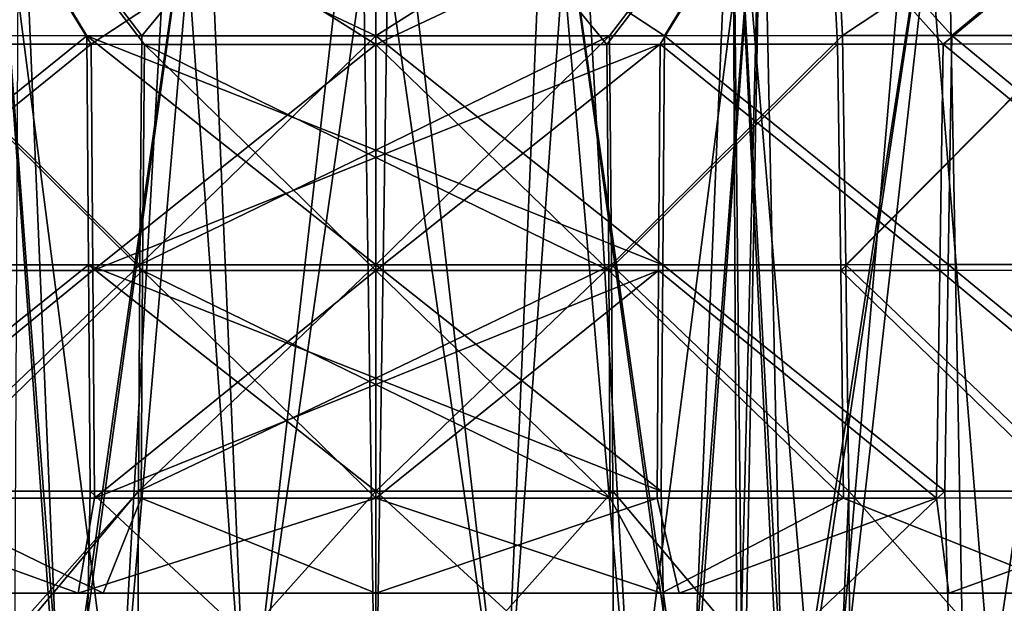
# Model space of a CAD drawing. Header units: millimetres. Extents: x -148 to 148, y -43 to 91.
# Tile 80 of 149: x -11 to 20, y -29 to -11. Entities that reach past the tile are written whole.
import ezdxf

# ---------------------------------------------------------------- set-up
doc = ezdxf.new("R2010")
doc.units = ezdxf.units.MM
doc.header["$LTSCALE"] = 65.185185
for name, color, linetype in [('193', 7, 'CONTINUOUS'), ('194', 7, 'CONTINUOUS'), ('195', 7, 'CONTINUOUS'), ('196', 7, 'CONTINUOUS'), ('198', 7, 'CONTINUOUS'), ('199', 7, 'CONTINUOUS'), ('200', 7, 'CONTINUOUS'), ('201', 7, 'CONTINUOUS'), ('214', 7, 'CONTINUOUS'), ('215', 7, 'CONTINUOUS'), ('216', 7, 'CONTINUOUS'), ('217', 7, 'CONTINUOUS'), ('218', 7, 'CONTINUOUS'), ('219', 7, 'CONTINUOUS'), ('220', 7, 'CONTINUOUS'), ('221', 7, 'CONTINUOUS'), ('229', 7, 'CONTINUOUS'), ('230', 7, 'CONTINUOUS'), ('231', 7, 'CONTINUOUS'), ('232', 7, 'CONTINUOUS'), ('234', 7, 'CONTINUOUS'), ('235', 7, 'CONTINUOUS'), ('236', 7, 'CONTINUOUS'), ('237', 7, 'CONTINUOUS'), ('240', 7, 'CONTINUOUS'), ('241', 7, 'CONTINUOUS'), ('242', 7, 'CONTINUOUS'), ('243', 7, 'CONTINUOUS'), ('244', 7, 'CONTINUOUS'), ('245', 7, 'CONTINUOUS'), ('246', 7, 'CONTINUOUS'), ('247', 7, 'CONTINUOUS'), ('30', 7, 'CONTINUOUS')]:
    doc.layers.add(name, color=color, linetype=linetype)

msp = doc.modelspace()

# ---------------------------------------------------------------- linework, layer by layer
at = {"layer": '193', "color": 7, "linetype": 'Continuous'}
for points in [[(0, -5.252, 80.148), (9.247, -11.321, 80.732), (12.936, -5.234, 79.796), (0, -5.252, 80.148)], [(0, -11.324, 80.91), (9.247, -11.321, 80.732), (0, -5.252, 80.148), (0, -11.324, 80.91)], [(9.247, -11.321, 80.732), (18.443, -11.313, 80.201), (12.936, -5.234, 79.796), (9.247, -11.321, 80.732)], [(12.936, -5.234, 79.796), (18.443, -11.313, 80.201), (25.777, -5.205, 78.748), (12.936, -5.234, 79.796)], [(18.443, -11.313, 80.201), (27.517, -11.3, 79.325), (25.777, -5.205, 78.748), (18.443, -11.313, 80.201)]]:
    msp.add_3dface(points, dxfattribs=at)
at = {"layer": '194', "color": 7, "linetype": 'Continuous'}
for points in [[(9.247, -11.321, 80.732), (0, -11.324, 80.91), (9.19, -18.647, 81.404), (9.247, -11.321, 80.732)], [(9.19, -18.647, 81.404), (0, -11.324, 80.91), (0, -14.983, 81.278), (9.19, -18.647, 81.404)], [(18.326, -18.642, 80.883), (9.247, -11.321, 80.732), (9.19, -18.647, 81.404), (18.326, -18.642, 80.883)], [(18.443, -11.313, 80.201), (9.247, -11.321, 80.732), (18.326, -18.642, 80.883), (18.443, -11.313, 80.201)], [(27.337, -18.635, 80.024), (18.443, -11.313, 80.201), (18.326, -18.642, 80.883), (27.337, -18.635, 80.024)], [(27.517, -11.3, 79.325), (18.443, -11.313, 80.201), (27.337, -18.635, 80.024), (27.517, -11.3, 79.325)], [(0, -18.648, 81.579), (9.19, -18.647, 81.404), (0, -14.983, 81.278), (0, -18.648, 81.579)]]:
    msp.add_3dface(points, dxfattribs=at)
at = {"layer": '195', "color": 7, "linetype": 'Continuous'}
for points in [[(9.19, -18.647, 81.404), (0, -18.648, 81.579), (9.138, -25.891, 81.988), (9.19, -18.647, 81.404)], [(9.138, -25.891, 81.988), (0, -18.648, 81.579), (0, -22.271, 81.856), (9.138, -25.891, 81.988)], [(18.216, -25.888, 81.477), (9.19, -18.647, 81.404), (9.138, -25.891, 81.988), (18.216, -25.888, 81.477)], [(18.326, -18.642, 80.883), (9.19, -18.647, 81.404), (18.216, -25.888, 81.477), (18.326, -18.642, 80.883)], [(27.169, -25.884, 80.635), (18.326, -18.642, 80.883), (18.216, -25.888, 81.477), (27.169, -25.884, 80.635)], [(27.337, -18.635, 80.024), (18.326, -18.642, 80.883), (27.169, -25.884, 80.635), (27.337, -18.635, 80.024)], [(0, -25.892, 82.16), (9.138, -25.891, 81.988), (0, -22.271, 81.856), (0, -25.892, 82.16)]]:
    msp.add_3dface(points, dxfattribs=at)
at = {"layer": '196', "color": 7, "linetype": 'Continuous'}
for points in [[(9.138, -25.891, 81.988), (0, -25.892, 82.16), (9.311, -34.413, 82.729), (9.138, -25.891, 81.988)], [(9.311, -34.413, 82.729), (0, -25.892, 82.16), (0, -34.413, 82.905), (9.311, -34.413, 82.729)], [(18.216, -25.888, 81.477), (9.138, -25.891, 81.988), (9.311, -34.413, 82.729), (18.216, -25.888, 81.477)], [(18.455, -34.412, 82.21), (18.216, -25.888, 81.477), (9.311, -34.413, 82.729), (18.455, -34.412, 82.21)], [(27.169, -25.884, 80.635), (18.216, -25.888, 81.477), (18.455, -34.412, 82.21), (27.169, -25.884, 80.635)], [(27.423, -34.412, 81.363), (27.169, -25.884, 80.635), (18.455, -34.412, 82.21), (27.423, -34.412, 81.363)]]:
    msp.add_3dface(points, dxfattribs=at)
at = {"layer": '198', "color": 7, "linetype": 'Continuous'}
for points in [[(-9.247, -11.321, 80.732), (-12.936, -5.233, 79.796), (-18.444, -11.313, 80.201), (-9.247, -11.321, 80.732)], [(0, -11.324, 80.91), (-12.936, -5.233, 79.796), (-9.247, -11.321, 80.732), (0, -11.324, 80.91)], [(0, -11.324, 80.91), (0, -5.252, 80.148), (-12.936, -5.233, 79.796), (0, -11.324, 80.91)]]:
    msp.add_3dface(points, dxfattribs=at)
at = {"layer": '199', "color": 7, "linetype": 'Continuous'}
for points in [[(-9.247, -11.321, 80.732), (-18.444, -11.313, 80.201), (-18.326, -18.642, 80.883), (-9.247, -11.321, 80.732)], [(-9.19, -18.647, 81.404), (-9.247, -11.321, 80.732), (-18.326, -18.642, 80.883), (-9.19, -18.647, 81.404)], [(0, -14.983, 81.278), (0, -11.324, 80.91), (-9.247, -11.321, 80.732), (0, -14.983, 81.278)], [(0, -18.648, 81.579), (-9.247, -11.321, 80.732), (-9.19, -18.647, 81.404), (0, -18.648, 81.579)], [(0, -18.648, 81.579), (0, -14.983, 81.278), (-9.247, -11.321, 80.732), (0, -18.648, 81.579)]]:
    msp.add_3dface(points, dxfattribs=at)
at = {"layer": '200', "color": 7, "linetype": 'Continuous'}
for points in [[(-9.19, -18.647, 81.404), (-18.326, -18.642, 80.883), (-18.216, -25.888, 81.477), (-9.19, -18.647, 81.404)], [(-9.138, -25.891, 81.988), (-9.19, -18.647, 81.404), (-18.216, -25.888, 81.477), (-9.138, -25.891, 81.988)], [(0, -22.271, 81.856), (0, -18.648, 81.579), (-9.19, -18.647, 81.404), (0, -22.271, 81.856)], [(0, -25.892, 82.16), (-9.19, -18.647, 81.404), (-9.138, -25.891, 81.988), (0, -25.892, 82.16)], [(0, -25.892, 82.16), (0, -22.271, 81.856), (-9.19, -18.647, 81.404), (0, -25.892, 82.16)]]:
    msp.add_3dface(points, dxfattribs=at)
at = {"layer": '201', "color": 7, "linetype": 'Continuous'}
for points in [[(-9.311, -34.413, 82.729), (-18.216, -25.888, 81.477), (-18.455, -34.412, 82.21), (-9.311, -34.413, 82.729)], [(-9.138, -25.891, 81.988), (-18.216, -25.888, 81.477), (-9.311, -34.413, 82.729), (-9.138, -25.891, 81.988)], [(0, -34.413, 82.905), (-9.138, -25.891, 81.988), (-9.311, -34.413, 82.729), (0, -34.413, 82.905)], [(0, -34.413, 82.905), (0, -25.892, 82.16), (-9.138, -25.891, 81.988), (0, -34.413, 82.905)]]:
    msp.add_3dface(points, dxfattribs=at)
at = {"layer": '214', "color": 7, "linetype": 'Continuous'}
for points in [[(0, -5.601, 77.672), (12.802, -5.583, 77.324), (0, -11.597, 78.425), (0, -5.601, 77.672)], [(0, -11.597, 78.425), (12.802, -5.583, 77.324), (9.106, -11.594, 78.25), (0, -11.597, 78.425)], [(9.106, -11.594, 78.25), (12.802, -5.583, 77.324), (18.167, -11.586, 77.73), (9.106, -11.594, 78.25)], [(12.802, -5.583, 77.324), (25.509, -5.557, 76.287), (18.167, -11.586, 77.73), (12.802, -5.583, 77.324)], [(18.167, -11.586, 77.73), (25.509, -5.557, 76.287), (27.11, -11.573, 76.87), (18.167, -11.586, 77.73)]]:
    msp.add_3dface(points, dxfattribs=at)
at = {"layer": '215', "color": 7, "linetype": 'Continuous'}
for points in [[(0, -18.83, 79.086), (9.106, -11.594, 78.25), (9.053, -18.829, 78.914), (0, -18.83, 79.086)], [(0, -15.21, 78.788), (9.106, -11.594, 78.25), (0, -18.83, 79.086), (0, -15.21, 78.788)], [(0, -11.597, 78.425), (9.106, -11.594, 78.25), (0, -15.21, 78.788), (0, -11.597, 78.425)], [(9.053, -18.829, 78.914), (9.106, -11.594, 78.25), (18.056, -18.825, 78.403), (9.053, -18.829, 78.914)], [(9.106, -11.594, 78.25), (18.167, -11.586, 77.73), (18.056, -18.825, 78.403), (9.106, -11.594, 78.25)], [(18.056, -18.825, 78.403), (18.167, -11.586, 77.73), (26.941, -18.82, 77.56), (18.056, -18.825, 78.403)], [(18.167, -11.586, 77.73), (27.11, -11.573, 76.87), (26.941, -18.82, 77.56), (18.167, -11.586, 77.73)]]:
    msp.add_3dface(points, dxfattribs=at)
at = {"layer": '216', "color": 7, "linetype": 'Continuous'}
for points in [[(0, -26.109, 79.669), (9.053, -18.829, 78.914), (9.004, -26.109, 79.501), (0, -26.109, 79.669)], [(0, -22.471, 79.364), (9.053, -18.829, 78.914), (0, -26.109, 79.669), (0, -22.471, 79.364)], [(0, -18.83, 79.086), (9.053, -18.829, 78.914), (0, -22.471, 79.364), (0, -18.83, 79.086)], [(9.004, -26.109, 79.501), (9.053, -18.829, 78.914), (17.955, -26.107, 79), (9.004, -26.109, 79.501)], [(9.053, -18.829, 78.914), (18.056, -18.825, 78.403), (17.955, -26.107, 79), (9.053, -18.829, 78.914)], [(17.955, -26.107, 79), (18.056, -18.825, 78.403), (26.785, -26.104, 78.172), (17.955, -26.107, 79)], [(18.056, -18.825, 78.403), (26.941, -18.82, 77.56), (26.785, -26.104, 78.172), (18.056, -18.825, 78.403)]]:
    msp.add_3dface(points, dxfattribs=at)
at = {"layer": '217', "color": 7, "linetype": 'Continuous'}
for points in [[(0, -26.109, 79.669), (9.004, -26.109, 79.501), (0, -29.155, 79.936), (0, -26.109, 79.669)], [(0, -29.155, 79.936), (9.004, -26.109, 79.501), (9.717, -29.155, 79.741), (0, -29.155, 79.936)], [(9.004, -26.109, 79.501), (17.955, -26.107, 79), (9.717, -29.155, 79.741), (9.004, -26.109, 79.501)], [(9.717, -29.155, 79.741), (17.955, -26.107, 79), (18.345, -29.155, 79.239), (9.717, -29.155, 79.741)], [(17.955, -26.107, 79), (26.785, -26.104, 78.172), (18.345, -29.155, 79.239), (17.955, -26.107, 79)], [(18.345, -29.155, 79.239), (26.785, -26.104, 78.172), (26.108, -29.155, 78.518), (18.345, -29.155, 79.239)]]:
    msp.add_3dface(points, dxfattribs=at)
at = {"layer": '218', "color": 7, "linetype": 'Continuous'}
for points in [[(-18.167, -11.586, 77.73), (-12.802, -5.583, 77.324), (-9.106, -11.594, 78.25), (-18.167, -11.586, 77.73)], [(-12.802, -5.583, 77.324), (0, -5.601, 77.672), (-9.106, -11.594, 78.25), (-12.802, -5.583, 77.324)], [(0, -5.601, 77.672), (0, -11.597, 78.425), (-9.106, -11.594, 78.25), (0, -5.601, 77.672)]]:
    msp.add_3dface(points, dxfattribs=at)
at = {"layer": '219', "color": 7, "linetype": 'Continuous'}
for points in [[(-18.167, -11.586, 77.73), (-9.106, -11.594, 78.25), (-18.056, -18.825, 78.403), (-18.167, -11.586, 77.73)], [(-18.056, -18.825, 78.403), (-9.106, -11.594, 78.25), (-9.053, -18.829, 78.914), (-18.056, -18.825, 78.403)], [(-9.106, -11.594, 78.25), (0, -11.597, 78.425), (-9.053, -18.829, 78.914), (-9.106, -11.594, 78.25)], [(0, -11.597, 78.425), (0, -15.21, 78.788), (-9.053, -18.829, 78.914), (0, -11.597, 78.425)], [(0, -15.21, 78.788), (0, -18.83, 79.086), (-9.053, -18.829, 78.914), (0, -15.21, 78.788)]]:
    msp.add_3dface(points, dxfattribs=at)
at = {"layer": '220', "color": 7, "linetype": 'Continuous'}
for points in [[(-18.056, -18.825, 78.403), (-9.053, -18.829, 78.914), (-17.955, -26.107, 79), (-18.056, -18.825, 78.403)], [(-17.955, -26.107, 79), (-9.053, -18.829, 78.914), (-9.004, -26.109, 79.501), (-17.955, -26.107, 79)], [(-9.053, -18.829, 78.914), (0, -18.83, 79.086), (-9.004, -26.109, 79.501), (-9.053, -18.829, 78.914)], [(0, -18.83, 79.086), (0, -22.471, 79.364), (-9.004, -26.109, 79.501), (0, -18.83, 79.086)], [(0, -22.471, 79.364), (0, -26.109, 79.669), (-9.004, -26.109, 79.501), (0, -22.471, 79.364)]]:
    msp.add_3dface(points, dxfattribs=at)
at = {"layer": '221', "color": 7, "linetype": 'Continuous'}
for points in [[(-18.053, -29.155, 79.261), (-17.955, -26.107, 79), (-9.527, -29.155, 79.748), (-18.053, -29.155, 79.261)], [(-17.955, -26.107, 79), (-9.004, -26.109, 79.501), (-9.527, -29.155, 79.748), (-17.955, -26.107, 79)], [(-9.004, -26.109, 79.501), (0, -26.109, 79.669), (-9.527, -29.155, 79.748), (-9.004, -26.109, 79.501)], [(0, -26.109, 79.669), (0, -29.155, 79.936), (-9.527, -29.155, 79.748), (0, -26.109, 79.669)]]:
    msp.add_3dface(points, dxfattribs=at)
at = {"layer": '229', "color": 7, "linetype": 'Continuous'}
for points in [[(0, -2.215, -79.696), (14.464, -2.189, -79.253), (0, -11.324, -80.91), (0, -2.215, -79.696)], [(0, -11.324, -80.91), (14.464, -2.189, -79.253), (7.484, -11.322, -80.793), (0, -11.324, -80.91)], [(7.484, -11.322, -80.793), (14.464, -2.189, -79.253), (14.937, -11.317, -80.445), (7.484, -11.322, -80.793)], [(14.464, -2.189, -79.253), (28.79, -2.152, -77.937), (14.937, -11.317, -80.445), (14.464, -2.189, -79.253)], [(14.937, -11.317, -80.445), (28.79, -2.152, -77.937), (22.336, -11.308, -79.868), (14.937, -11.317, -80.445)]]:
    msp.add_3dface(points, dxfattribs=at)
at = {"layer": '230', "color": 7, "linetype": 'Continuous'}
for points in [[(0, -11.324, -80.91), (7.484, -11.322, -80.793), (0, -14.983, -81.278), (0, -11.324, -80.91)], [(0, -14.983, -81.278), (7.484, -11.322, -80.793), (0, -18.648, -81.579), (0, -14.983, -81.278)], [(0, -18.648, -81.579), (7.484, -11.322, -80.793), (7.545, -18.647, -81.461), (0, -18.648, -81.579)], [(7.484, -11.322, -80.793), (14.937, -11.317, -80.445), (7.545, -18.647, -81.461), (7.484, -11.322, -80.793)], [(7.545, -18.647, -81.461), (14.937, -11.317, -80.445), (15.052, -18.644, -81.11), (7.545, -18.647, -81.461)], [(14.937, -11.317, -80.445), (22.336, -11.308, -79.868), (15.052, -18.644, -81.11), (14.937, -11.317, -80.445)], [(15.052, -18.644, -81.11), (22.336, -11.308, -79.868), (22.504, -18.639, -80.528), (15.052, -18.644, -81.11)]]:
    msp.add_3dface(points, dxfattribs=at)
at = {"layer": '231', "color": 7, "linetype": 'Continuous'}
for points in [[(0, -25.892, -82.16), (7.545, -18.647, -81.461), (7.591, -25.891, -82.041), (0, -25.892, -82.16)], [(0, -22.271, -81.856), (7.545, -18.647, -81.461), (0, -25.892, -82.16), (0, -22.271, -81.856)], [(0, -18.648, -81.579), (7.545, -18.647, -81.461), (0, -22.271, -81.856), (0, -18.648, -81.579)], [(7.545, -18.647, -81.461), (15.052, -18.644, -81.11), (15.14, -25.889, -81.689), (7.545, -18.647, -81.461)], [(7.591, -25.891, -82.041), (7.545, -18.647, -81.461), (15.14, -25.889, -81.689), (7.591, -25.891, -82.041)], [(15.052, -18.644, -81.11), (22.504, -18.639, -80.528), (22.63, -25.886, -81.105), (15.052, -18.644, -81.11)], [(15.14, -25.889, -81.689), (15.052, -18.644, -81.11), (22.63, -25.886, -81.105), (15.14, -25.889, -81.689)]]:
    msp.add_3dface(points, dxfattribs=at)
at = {"layer": '232', "color": 7, "linetype": 'Continuous'}
for points in [[(0, -25.892, -82.16), (7.591, -25.891, -82.041), (0, -34.413, -82.905), (0, -25.892, -82.16)], [(0, -34.413, -82.905), (7.591, -25.891, -82.041), (7.621, -34.413, -82.787), (0, -34.413, -82.905)], [(7.591, -25.891, -82.041), (15.14, -25.889, -81.689), (14.772, -34.413, -82.461), (7.591, -25.891, -82.041)], [(7.621, -34.413, -82.787), (7.591, -25.891, -82.041), (14.772, -34.413, -82.461), (7.621, -34.413, -82.787)], [(14.772, -34.413, -82.461), (15.14, -25.889, -81.689), (15.184, -34.413, -82.435), (14.772, -34.413, -82.461)], [(15.14, -25.889, -81.689), (22.63, -25.886, -81.105), (22.686, -34.412, -81.853), (15.14, -25.889, -81.689)], [(15.184, -34.413, -82.435), (15.14, -25.889, -81.689), (22.686, -34.412, -81.853), (15.184, -34.413, -82.435)]]:
    msp.add_3dface(points, dxfattribs=at)
at = {"layer": '234', "color": 7, "linetype": 'Continuous'}
for points in [[(-7.484, -11.322, -80.793), (-14.936, -11.317, -80.445), (-14.464, -2.189, -79.253), (-7.484, -11.322, -80.793)], [(0, -2.215, -79.696), (-7.484, -11.322, -80.793), (-14.464, -2.189, -79.253), (0, -2.215, -79.696)], [(0, -2.215, -79.696), (0, -11.324, -80.91), (-7.484, -11.322, -80.793), (0, -2.215, -79.696)]]:
    msp.add_3dface(points, dxfattribs=at)
at = {"layer": '235', "color": 7, "linetype": 'Continuous'}
for points in [[(-15.052, -18.644, -81.11), (-14.936, -11.317, -80.445), (-7.545, -18.647, -81.461), (-15.052, -18.644, -81.11)], [(-14.936, -11.317, -80.445), (-7.484, -11.322, -80.793), (-7.545, -18.647, -81.461), (-14.936, -11.317, -80.445)], [(-7.484, -11.322, -80.793), (0, -11.324, -80.91), (-7.545, -18.647, -81.461), (-7.484, -11.322, -80.793)], [(0, -11.324, -80.91), (0, -14.983, -81.278), (-7.545, -18.647, -81.461), (0, -11.324, -80.91)], [(0, -14.983, -81.278), (0, -18.648, -81.579), (-7.545, -18.647, -81.461), (0, -14.983, -81.278)]]:
    msp.add_3dface(points, dxfattribs=at)
at = {"layer": '236', "color": 7, "linetype": 'Continuous'}
for points in [[(-15.052, -18.644, -81.11), (-7.545, -18.647, -81.461), (-15.139, -25.889, -81.689), (-15.052, -18.644, -81.11)], [(-15.139, -25.889, -81.689), (-7.545, -18.647, -81.461), (-7.591, -25.891, -82.041), (-15.139, -25.889, -81.689)], [(-7.545, -18.647, -81.461), (0, -18.648, -81.579), (-7.591, -25.891, -82.041), (-7.545, -18.647, -81.461)], [(0, -18.648, -81.579), (0, -22.271, -81.856), (-7.591, -25.891, -82.041), (0, -18.648, -81.579)], [(0, -22.271, -81.856), (0, -25.892, -82.16), (-7.591, -25.891, -82.041), (0, -22.271, -81.856)]]:
    msp.add_3dface(points, dxfattribs=at)
at = {"layer": '237', "color": 7, "linetype": 'Continuous'}
for points in [[(-15.139, -25.889, -81.689), (-7.591, -25.891, -82.041), (-15.184, -34.413, -82.435), (-15.139, -25.889, -81.689)], [(-15.184, -34.413, -82.435), (-7.591, -25.891, -82.041), (-14.743, -34.413, -82.462), (-15.184, -34.413, -82.435)], [(-14.743, -34.413, -82.462), (-7.591, -25.891, -82.041), (-7.621, -34.413, -82.787), (-14.743, -34.413, -82.462)], [(-7.591, -25.891, -82.041), (0, -25.892, -82.16), (-7.621, -34.413, -82.787), (-7.591, -25.891, -82.041)], [(0, -25.892, -82.16), (0, -34.413, -82.905), (-7.621, -34.413, -82.787), (0, -25.892, -82.16)]]:
    msp.add_3dface(points, dxfattribs=at)
at = {"layer": '240', "color": 7, "linetype": 'Continuous'}
for points in [[(14.317, -2.578, -76.788), (0, -2.603, -77.226), (7.402, -11.595, -78.309), (14.317, -2.578, -76.788)], [(7.402, -11.595, -78.309), (0, -2.603, -77.226), (0, -11.597, -78.425), (7.402, -11.595, -78.309)], [(14.776, -11.59, -77.965), (14.317, -2.578, -76.788), (7.402, -11.595, -78.309), (14.776, -11.59, -77.965)], [(28.495, -2.544, -75.485), (14.317, -2.578, -76.788), (22.092, -11.581, -77.395), (28.495, -2.544, -75.485)], [(22.092, -11.581, -77.395), (14.317, -2.578, -76.788), (14.776, -11.59, -77.965), (22.092, -11.581, -77.395)]]:
    msp.add_3dface(points, dxfattribs=at)
at = {"layer": '241', "color": 7, "linetype": 'Continuous'}
for points in [[(7.402, -11.595, -78.309), (0, -11.597, -78.425), (7.462, -18.829, -78.969), (7.402, -11.595, -78.309)], [(7.462, -18.829, -78.969), (0, -11.597, -78.425), (0, -15.21, -78.788), (7.462, -18.829, -78.969)], [(14.776, -11.59, -77.965), (7.402, -11.595, -78.309), (7.462, -18.829, -78.969), (14.776, -11.59, -77.965)], [(14.891, -18.827, -78.622), (14.776, -11.59, -77.965), (7.462, -18.829, -78.969), (14.891, -18.827, -78.622)], [(22.092, -11.581, -77.395), (14.776, -11.59, -77.965), (14.891, -18.827, -78.622), (22.092, -11.581, -77.395)], [(22.258, -18.823, -78.047), (22.092, -11.581, -77.395), (14.891, -18.827, -78.622), (22.258, -18.823, -78.047)], [(0, -18.83, -79.086), (7.462, -18.829, -78.969), (0, -15.21, -78.788), (0, -18.83, -79.086)]]:
    msp.add_3dface(points, dxfattribs=at)
at = {"layer": '242', "color": 7, "linetype": 'Continuous'}
for points in [[(7.462, -18.829, -78.969), (0, -18.83, -79.086), (7.508, -26.109, -79.552), (7.462, -18.829, -78.969)], [(7.508, -26.109, -79.552), (0, -18.83, -79.086), (0, -22.471, -79.364), (7.508, -26.109, -79.552)], [(14.891, -18.827, -78.622), (7.462, -18.829, -78.969), (14.978, -26.108, -79.204), (14.891, -18.827, -78.622)], [(14.978, -26.108, -79.204), (7.462, -18.829, -78.969), (7.508, -26.109, -79.552), (14.978, -26.108, -79.204)], [(22.258, -18.823, -78.047), (14.891, -18.827, -78.622), (22.384, -26.105, -78.626), (22.258, -18.823, -78.047)], [(22.384, -26.105, -78.626), (14.891, -18.827, -78.622), (14.978, -26.108, -79.204), (22.384, -26.105, -78.626)], [(0, -26.109, -79.669), (7.508, -26.109, -79.552), (0, -22.471, -79.364), (0, -26.109, -79.669)]]:
    msp.add_3dface(points, dxfattribs=at)
at = {"layer": '243', "color": 7, "linetype": 'Continuous'}
for points in [[(7.508, -26.109, -79.552), (0, -26.109, -79.669), (9.144, -29.156, -79.763), (7.508, -26.109, -79.552)], [(9.144, -29.156, -79.763), (0, -26.109, -79.669), (0, -29.155, -79.936), (9.144, -29.156, -79.763)], [(14.978, -26.108, -79.204), (7.508, -26.109, -79.552), (9.144, -29.156, -79.763), (14.978, -26.108, -79.204)], [(22.568, -29.154, -78.879), (14.978, -26.108, -79.204), (9.144, -29.156, -79.763), (22.568, -29.154, -78.879)], [(22.384, -26.105, -78.626), (14.978, -26.108, -79.204), (22.568, -29.154, -78.879), (22.384, -26.105, -78.626)]]:
    msp.add_3dface(points, dxfattribs=at)
at = {"layer": '244', "color": 7, "linetype": 'Continuous'}
for points in [[(-7.403, -11.595, -78.309), (-14.314, -2.578, -76.788), (-14.777, -11.59, -77.965), (-7.403, -11.595, -78.309)], [(0, -11.597, -78.425), (0, -2.603, -77.226), (-14.314, -2.578, -76.788), (0, -11.597, -78.425)], [(0, -11.597, -78.425), (-14.314, -2.578, -76.788), (-7.403, -11.595, -78.309), (0, -11.597, -78.425)]]:
    msp.add_3dface(points, dxfattribs=at)
at = {"layer": '245', "color": 7, "linetype": 'Continuous'}
for points in [[(-7.462, -18.829, -78.969), (-14.777, -11.59, -77.965), (-14.891, -18.827, -78.622), (-7.462, -18.829, -78.969)], [(-7.403, -11.595, -78.309), (-14.777, -11.59, -77.965), (-7.462, -18.829, -78.969), (-7.403, -11.595, -78.309)], [(0, -18.83, -79.086), (-7.403, -11.595, -78.309), (-7.462, -18.829, -78.969), (0, -18.83, -79.086)], [(0, -15.21, -78.788), (0, -11.597, -78.425), (-7.403, -11.595, -78.309), (0, -15.21, -78.788)], [(0, -18.83, -79.086), (0, -15.21, -78.788), (-7.403, -11.595, -78.309), (0, -18.83, -79.086)]]:
    msp.add_3dface(points, dxfattribs=at)
at = {"layer": '246', "color": 7, "linetype": 'Continuous'}
for points in [[(-7.462, -18.829, -78.969), (-14.891, -18.827, -78.622), (-14.978, -26.108, -79.204), (-7.462, -18.829, -78.969)], [(-7.508, -26.109, -79.552), (-7.462, -18.829, -78.969), (-14.978, -26.108, -79.204), (-7.508, -26.109, -79.552)], [(0, -26.109, -79.669), (-7.462, -18.829, -78.969), (-7.508, -26.109, -79.552), (0, -26.109, -79.669)], [(0, -22.471, -79.364), (0, -18.83, -79.086), (-7.462, -18.829, -78.969), (0, -22.471, -79.364)], [(0, -26.109, -79.669), (0, -22.471, -79.364), (-7.462, -18.829, -78.969), (0, -26.109, -79.669)]]:
    msp.add_3dface(points, dxfattribs=at)
at = {"layer": '247', "color": 7, "linetype": 'Continuous'}
for points in [[(-8.726, -29.156, -79.778), (-14.978, -26.108, -79.204), (-21.04, -29.155, -79.018), (-8.726, -29.156, -79.778)], [(-7.508, -26.109, -79.552), (-14.978, -26.108, -79.204), (-8.726, -29.156, -79.778), (-7.508, -26.109, -79.552)], [(0, -29.155, -79.936), (-7.508, -26.109, -79.552), (-8.726, -29.156, -79.778), (0, -29.155, -79.936)], [(0, -29.155, -79.936), (0, -26.109, -79.669), (-7.508, -26.109, -79.552), (0, -29.155, -79.936)]]:
    msp.add_3dface(points, dxfattribs=at)
at = {"layer": '30', "color": 7, "linetype": 'Continuous'}
for points in [[(-6.436, -3, 65.697), (-12.369, -3, 65.417), (-8.246, -34.907, 63.957), (-6.436, -3, 65.697)], [(-8.246, -34.907, 63.957), (-12.369, -3, 65.417), (-9.94, -35.073, 63.87), (-8.246, -34.907, 63.957)], [(-10.059, -35.098, 63.863), (-12.369, -3, 65.417), (-11.573, -35.568, 63.755), (-10.059, -35.098, 63.863)], [(-9.94, -35.073, 63.87), (-12.369, -3, 65.417), (-10.059, -35.098, 63.863), (-9.94, -35.073, 63.87)], [(-11.576, -35.569, -63.755), (-11.418, -3, -65.474), (-10.059, -35.098, -63.863), (-11.576, -35.569, -63.755)], [(-11.418, -3, -65.474), (-5.48, -3, -65.725), (-10.059, -35.098, -63.863), (-11.418, -3, -65.474)], [(-10.059, -35.098, -63.863), (-5.48, -3, -65.725), (-9.943, -35.074, -63.87), (-10.059, -35.098, -63.863)], [(-9.943, -35.074, -63.87), (-5.48, -3, -65.725), (-8.246, -34.907, -63.957), (-9.943, -35.074, -63.87)], [(-8.246, -34.907, -63.957), (-5.48, -3, -65.725), (-4.127, -34.907, -64.085), (-8.246, -34.907, -63.957)], [(-4.127, -34.907, 64.085), (-6.436, -3, 65.697), (-8.246, -34.907, 63.957), (-4.127, -34.907, 64.085)], [(-0.48, -3, 65.799), (-6.436, -3, 65.697), (-4.127, -34.907, 64.085), (-0.48, -3, 65.799)], [(-5.48, -3, -65.725), (0.478, -3, -65.799), (-4.127, -34.907, -64.085), (-5.48, -3, -65.725)], [(-0.002, -34.907, 64.128), (-0.48, -3, 65.799), (-4.127, -34.907, 64.085), (-0.002, -34.907, 64.128)], [(-4.127, -34.907, -64.085), (0.478, -3, -65.799), (-0.002, -34.907, -64.128), (-4.127, -34.907, -64.085)], [(4.124, -34.907, 64.085), (-0.48, -3, 65.799), (-0.002, -34.907, 64.128), (4.124, -34.907, 64.085)], [(5.478, -3, 65.725), (-0.48, -3, 65.799), (4.124, -34.907, 64.085), (5.478, -3, 65.725)], [(-0.002, -34.907, -64.128), (0.478, -3, -65.799), (4.124, -34.907, -64.085), (-0.002, -34.907, -64.128)], [(0.478, -3, -65.799), (6.434, -3, -65.697), (4.124, -34.907, -64.085), (0.478, -3, -65.799)], [(8.246, -34.907, 63.956), (5.478, -3, 65.725), (4.124, -34.907, 64.085), (8.246, -34.907, 63.956)], [(4.124, -34.907, -64.085), (6.434, -3, -65.697), (8.246, -34.907, -63.956), (4.124, -34.907, -64.085)], [(9.943, -35.074, 63.87), (5.478, -3, 65.725), (8.246, -34.907, 63.956), (9.943, -35.074, 63.87)], [(10.059, -35.098, 63.863), (5.478, -3, 65.725), (9.943, -35.074, 63.87), (10.059, -35.098, 63.863)], [(11.416, -3, 65.474), (5.478, -3, 65.725), (10.059, -35.098, 63.863), (11.416, -3, 65.474)], [(6.434, -3, -65.697), (12.367, -3, -65.417), (8.246, -34.907, -63.956), (6.434, -3, -65.697)], [(8.246, -34.907, -63.956), (12.367, -3, -65.417), (9.94, -35.073, -63.87), (8.246, -34.907, -63.956)], [(9.94, -35.073, -63.87), (12.367, -3, -65.417), (10.059, -35.098, -63.863), (9.94, -35.073, -63.87)], [(11.576, -35.569, 63.755), (11.416, -3, 65.474), (10.059, -35.098, 63.863), (11.576, -35.569, 63.755)], [(10.059, -35.098, -63.863), (12.367, -3, -65.417), (11.572, -35.568, -63.755), (10.059, -35.098, -63.863)], [(11.763, -35.65, 63.74), (11.416, -3, 65.474), (11.576, -35.569, 63.755), (11.763, -35.65, 63.74)], [(13.075, -36.392, 63.618), (11.416, -3, 65.474), (11.763, -35.65, 63.74), (13.075, -36.392, 63.618)], [(13.22, -36.496, 63.603), (11.416, -3, 65.474), (13.075, -36.392, 63.618), (13.22, -36.496, 63.603)], [(14.35, -37.538, 63.469), (11.416, -3, 65.474), (13.22, -36.496, 63.603), (14.35, -37.538, 63.469)], [(17.313, -3, 65.047), (11.416, -3, 65.474), (14.35, -37.538, 63.469), (17.313, -3, 65.047)], [(11.572, -35.568, -63.755), (12.367, -3, -65.417), (11.763, -35.65, -63.74), (11.572, -35.568, -63.755)], [(11.763, -35.65, -63.74), (12.367, -3, -65.417), (13.072, -36.39, -63.618), (11.763, -35.65, -63.74)], [(12.367, -3, -65.417), (18.255, -3, -64.963), (13.072, -36.39, -63.618), (12.367, -3, -65.417)], [(13.072, -36.39, -63.618), (18.255, -3, -64.963), (13.22, -36.496, -63.603), (13.072, -36.39, -63.618)], [(13.22, -36.496, -63.603), (18.255, -3, -64.963), (14.35, -37.538, -63.469), (13.22, -36.496, -63.603)], [(20.118, -37.538, 62.962), (17.313, -3, 65.047), (14.35, -37.538, 63.469), (20.118, -37.538, 62.962)], [(14.35, -37.538, -63.469), (18.255, -3, -64.963), (18.908, -37.538, -63.083), (14.35, -37.538, -63.469)], [(23.149, -3, 64.448), (17.313, -3, 65.047), (20.118, -37.538, 62.962), (23.149, -3, 64.448)], [(18.255, -3, -64.963), (24.079, -3, -64.336), (18.908, -37.538, -63.083), (18.255, -3, -64.963)], [(18.908, -37.538, -63.083), (24.079, -3, -64.336), (23.425, -37.538, -62.593), (18.908, -37.538, -63.083)], [(25.817, -37.538, 62.289), (23.149, -3, 64.448), (20.118, -37.538, 62.962), (25.817, -37.538, 62.289)]]:
    msp.add_3dface(points, dxfattribs=at)

doc.saveas('drawing.dxf')
